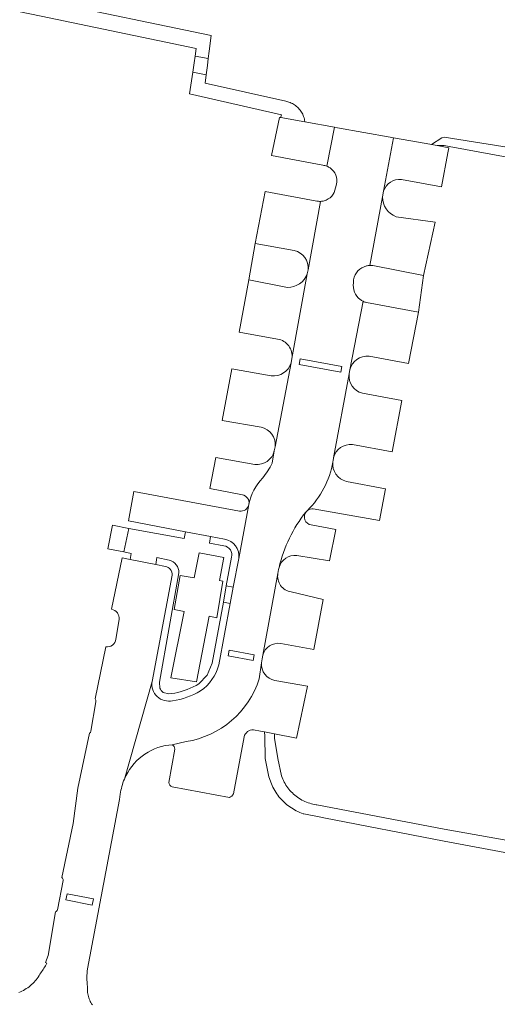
# Model space of a CAD drawing. Extents: x 146402 to 164798, y 455483 to 464134.
# Tile 232 of 256: x 157449 to 157506, y 460121 to 460239. Entities that reach past the tile are written whole.
import ezdxf

# ---------------------------------------------------------------- set-up
doc = ezdxf.new("R2010")
doc.units = 0
doc.header["$LTSCALE"] = 0.2
for name, color, linetype, lineweight in [('B-XX-VH-VERHARDING_BETONSTRAATSTEEN-GV', 252, 'CONTINUOUS', 18), ('B-XX-VH-VERHARDING_HALFVERHARDING-GV', 252, 'CONTINUOUS', 18), ('B-XX-VH-VERHARDING_STRAATBAKSTEEN-GV', 252, 'CONTINUOUS', 18), ('B-XX-VH-VERHARDING_TEGEL-GV', 252, 'CONTINUOUS', 18)]:
    doc.layers.add(name, color=color, linetype=linetype, lineweight=lineweight)

msp = doc.modelspace()

# ---------------------------------------------------------------- linework, layer by layer
at = {"layer": 'B-XX-VH-VERHARDING_BETONSTRAATSTEEN-GV'}
for points in [[(157471.661, 460234.363), (157470.074, 460234.677), (157469.957, 460233.864), (157469.798, 460232.752), (157471.411, 460232.403), (157471.558, 460233.553)], [(157482.717, 460198.302), (157482.586, 460197.599), (157487.603, 460196.676), (157487.726, 460197.365)], [(157473.435, 460171.585), (157472.68, 460167.184), (157471.765, 460167.397), (157470.269, 460159.487), (157467.182, 460159.961), (157468.769, 460167.953), (157467.569, 460168.175), (157468.301, 460172.283), (157469.954, 460171.986), (157470.584, 460175.004), (157473.52, 460174.43), (157472.998, 460171.668)], [(157474.188, 460163.309), (157474.058, 460162.606), (157477.066, 460162.045), (157477.189, 460162.734)], [(157454.717, 460134.033), (157454.559, 460133.284), (157457.719, 460132.672), (157457.877, 460133.417)]]:
    msp.add_lwpolyline(points, close=True, dxfattribs=at)
for points in [[(157486.821, 460226.124), (157483.27, 460226.757), (157480.383, 460227.272), (157480.217, 460227.302), (157479.277, 460222.739), (157485.447, 460221.552)], [(157485.93, 460221.431), (157486.821, 460226.124)], [(157500.441, 460223.054), (157500.553, 460223.657), (157499.152, 460223.915), (157498.472, 460224.041), (157497.863, 460224.153), (157493.911, 460224.858), (157492.731, 460218.434)], [(157494.871, 460219.849), (157499.686, 460218.964), (157500.441, 460223.054)], [(157484.696, 460217.256), (157478.486, 460218.392), (157477.313, 460212.165), (157481.995, 460211.303)], [(157483.668, 460209.009), (157485.158, 460217.217)], [(157492.609, 460217.768), (157491.092, 460209.512)], [(157491.427, 460209.493), (157497.514, 460208.32), (157498.941, 460214.721)], [(157498.941, 460214.721), (157494.233, 460215.368)], [(157481.995, 460211.303), (157477.313, 460212.165), (157476.524, 460207.769), (157481.198, 460206.881)], [(157481.707, 460198.345), (157483.543, 460208.524)], [(157483.543, 460208.524), (157483.668, 460209.009)], [(157497.514, 460208.32), (157491.427, 460209.493)], [(157481.198, 460206.881), (157476.524, 460207.769), (157475.376, 460201.513), (157479.994, 460200.656)], [(157489.135, 460207.801), (157489.103, 460207.422)], [(157490.674, 460205.056), (157496.92, 460203.907), (157497.514, 460208.32)], [(157490.273, 460205.209), (157488.683, 460196.981)], [(157496.92, 460203.907), (157490.674, 460205.056)], [(157490.986, 460198.603), (157495.74, 460197.748), (157496.92, 460203.907)], [(157479.709, 460187.741), (157481.609, 460197.805)], [(157479.242, 460196.254), (157474.488, 460197.104), (157473.347, 460190.892), (157478.004, 460190.074)], [(157488.592, 460196.481), (157486.726, 460186.416)], [(157494.917, 460193.274), (157490.183, 460194.16)], [(157489.002, 460187.989), (157493.765, 460187.107), (157494.917, 460193.274)], [(157479.329, 460185.773), (157479.599, 460187.24)], [(157477.278, 460185.622), (157472.577, 460186.443), (157471.869, 460182.726), (157475.773, 460181.965)], [(157492.962, 460182.698), (157488.269, 460183.576)], [(157475.407, 460180.007), (157462.708, 460182.354), (157462.073, 460178.816), (157468.916, 460177.518), (157471.916, 460176.949), (157473.626, 460176.625)], [(157484.288, 460180.29), (157492.249, 460178.881), (157492.962, 460182.698)], [(157475.333, 460174.326), (157476.546, 460180.781)], [(157462.118, 460177.904), (157461.54, 460175.108), (157462.406, 460174.922), (157462.265, 460174.2), (157465.349, 460173.6), (157465.494, 460174.431), (157466.957, 460174.096)], [(157473.555, 460175.826), (157471.797, 460176.166), (157471.916, 460176.949), (157468.916, 460177.518), (157468.786, 460176.707), (157462.118, 460177.904)], [(157482.313, 460174.677), (157486.23, 460174.029), (157487.013, 460177.781)], [(157487.013, 460177.781), (157484.036, 460178.34)], [(157470.533, 460159.262), (157471.529, 460160.298), (157472.133, 460161.718), (157473.48, 460169.065), (157473.836, 460171.009), (157474.47, 460174.466)], [(157468.15, 460172.59), (157465.813, 460159.442), (157465.838, 460158.749)], [(157480.03, 460172.525), (157478.206, 460162.679)], [(157480.387, 460164.106), (157484.356, 460163.369), (157485.473, 460169.377)], [(157485.473, 460169.377), (157481.633, 460170.286)], [(157478.06, 460161.772), (157477.796, 460159.869)], [(157477.097, 460153.715), (157477.931, 460153.555), (157478.405, 460153.466), (157479.618, 460153.238), (157482.287, 460152.738), (157483.582, 460158.973)], [(157483.582, 460158.973), (157479.674, 460159.661)], [(157466.229, 460158.193), (157466.934, 460158.034), (157467.643, 460158.147)], [(157474.685, 460146.026), (157475.972, 460152.883)], [(157468.993, 460152.313), (157467.332, 460151.936)], [(157467.642, 460151.407), (157466.927, 460147.403)], [(157467.326, 460146.895), (157474.21, 460145.598)]]:
    msp.add_lwpolyline(points, dxfattribs=at)
for points in [[(157485.447, 460221.552, -0.0647848), (157485.93, 460221.431)], [(157492.731, 460218.434, -0.3592438), (157494.871, 460219.849)], [(157485.158, 460217.217, -0.0583909), (157484.696, 460217.256)], [(157494.233, 460215.368, -0.3125967), (157492.609, 460217.768)], [(157481.995, 460211.303, -0.3909834), (157483.668, 460209.009)], [(157483.668, 460209.009, 0.3909834), (157481.995, 460211.303)], [(157483.543, 460208.524, -0.3264286), (157481.198, 460206.881)], [(157481.198, 460206.881, 0.3264286), (157483.543, 460208.524)], [(157490.676, 460209.457, 0.3033107), (157489.135, 460207.801)], [(157491.092, 460209.512, 0.0466291), (157490.676, 460209.457)], [(157491.427, 460209.493, 0.0388503), (157491.092, 460209.512)], [(157491.092, 460209.512, -0.0388503), (157491.427, 460209.493)], [(157489.103, 460207.422, 0.2662165), (157489.91, 460205.438)], [(157489.91, 460205.438, 0.0511158), (157490.273, 460205.209)], [(157490.273, 460205.209, 0.0515284), (157490.674, 460205.056)], [(157490.674, 460205.056, -0.0515284), (157490.273, 460205.209)], [(157479.994, 460200.656, -0.4184798), (157481.707, 460198.345)], [(157481.609, 460197.805, -0.3645018), (157479.242, 460196.254)], [(157488.683, 460196.981, -0.3793911), (157490.986, 460198.603)], [(157490.183, 460194.16, -0.3691456), (157488.592, 460196.481)], [(157478.004, 460190.074, -0.4007071), (157479.709, 460187.741)], [(157479.599, 460187.24, -0.3886668), (157477.278, 460185.622)], [(157486.726, 460186.416, -0.3792931), (157489.002, 460187.989)], [(157486.633, 460185.897, -0.1548189), (157483.582, 460180.078)], [(157488.269, 460183.576, -0.3775022), (157486.633, 460185.897)], [(157478.18, 460183.964, 0.0736524), (157479.329, 460185.773)], [(157476.555, 460180.83, -0.1406285), (157478.18, 460183.964)], [(157475.773, 460181.965, -0.4015489), (157476.555, 460180.83)], [(157476.546, 460180.781, -0.4013174), (157475.407, 460180.007)], [(157483.582, 460180.078, -0.1949066), (157484.288, 460180.29)], [(157483.415, 460179.907, 0.1120723), (157480.169, 460173.223)], [(157484.036, 460178.34, -0.5644311), (157483.415, 460179.907)], [(157473.626, 460176.625, -0.4099339), (157475.333, 460174.326)], [(157474.47, 460174.466, 0.4505913), (157473.555, 460175.826)], [(157466.957, 460174.096, -0.3605108), (157468.15, 460172.59)], [(157480.169, 460173.223, -0.3620567), (157482.313, 460174.677)], [(157481.633, 460170.286, -0.4159536), (157480.03, 460172.525)], [(157478.206, 460162.679, -0.3751782), (157480.387, 460164.106)], [(157479.674, 460159.661, -0.3811411), (157478.06, 460161.772)], [(157477.796, 460159.869, -0.2850491), (157468.993, 460152.313)], [(157465.838, 460158.749, 0.1171515), (157466.229, 460158.193)], [(157467.643, 460158.147, 0.0902304), (157470.533, 460159.262)], [(157475.972, 460152.883, -0.3694994), (157477.097, 460153.715)], [(157467.332, 460151.936, -0.2755328), (157467.642, 460151.407)], [(157466.927, 460147.403, 0.353709), (157467.326, 460146.895)], [(157474.21, 460145.598, 0.1805391), (157474.685, 460146.026)]]:
    msp.add_lwpolyline(points, format="xyb", dxfattribs=at)
at = {"layer": 'B-XX-VH-VERHARDING_HALFVERHARDING-GV'}
for points in [[(157444.107, 460242.965), (157440.724, 460244.643), (157440.005, 460240.951), (157443.388, 460241.149), (157451.59, 460239.448), (157470.206, 460235.587), (157470.074, 460234.677), (157471.661, 460234.363), (157471.776, 460235.264), (157472.013, 460237.127), (157451.946, 460241.325)], [(157471.411, 460232.403), (157469.798, 460232.752), (157469.422, 460230.137), (157480.448, 460227.608), (157480.4, 460227.362), (157480.383, 460227.272), (157483.27, 460226.757), (157483.268, 460226.805), (157483.245, 460226.954), (157483.213, 460227.102), (157483.174, 460227.249), (157483.127, 460227.392), (157483.073, 460227.534), (157483.011, 460227.672), (157482.942, 460227.806), (157482.866, 460227.937), (157482.783, 460228.064), (157482.694, 460228.186), (157482.598, 460228.303), (157482.497, 460228.415), (157482.389, 460228.521), (157482.276, 460228.622), (157482.158, 460228.716), (157482.035, 460228.804), (157481.907, 460228.886), (157481.776, 460228.96), (157481.641, 460229.028), (157481.502, 460229.088), (157481.36, 460229.141), (157481.216, 460229.186), (157481.069, 460229.224), (157480.99, 460229.241), (157471.282, 460231.4)]]:
    msp.add_lwpolyline(points, close=True, dxfattribs=at)
for points in [[(157508.837, 460223.531), (157500, 460224.909), (157499.727, 460224.856), (157498.472, 460224.041), (157499.152, 460223.915), (157499.793, 460223.943), (157500, 460223.91), (157500.609, 460223.795), (157509.538, 460222.18)], [(157507.921, 460140.404), (157500, 460141.778), (157484.704, 460144.709), (157484.651, 460144.716), (157484.449, 460144.75), (157484.249, 460144.791), (157484.051, 460144.84), (157483.855, 460144.897), (157483.661, 460144.961), (157483.47, 460145.033), (157483.282, 460145.112), (157483.097, 460145.199), (157482.916, 460145.293), (157482.738, 460145.394), (157482.565, 460145.501), (157482.396, 460145.616), (157482.231, 460145.737), (157482.071, 460145.864), (157481.917, 460145.997), (157481.768, 460146.137), (157481.624, 460146.282), (157481.486, 460146.433), (157481.355, 460146.589), (157481.229, 460146.75), (157481.11, 460146.915), (157480.997, 460147.086), (157480.891, 460147.26), (157480.793, 460147.439), (157480.701, 460147.621), (157480.616, 460147.807), (157480.539, 460147.996), (157480.469, 460148.188), (157480.022, 460150.287), (157479.639, 460152.723), (157479.618, 460153.238), (157478.405, 460153.466), (157478.45, 460152.96), (157478.496, 460150.282), (157478.963, 460148.098), (157479.127, 460147.553), (157479.17, 460147.445), (157479.34, 460147.025), (157479.437, 460146.822), (157479.541, 460146.622), (157479.652, 460146.427), (157479.77, 460146.235), (157479.895, 460146.048), (157480.026, 460145.865), (157480.164, 460145.687), (157480.308, 460145.514), (157480.458, 460145.346), (157480.614, 460145.184), (157480.775, 460145.027), (157480.942, 460144.876), (157481.115, 460144.732), (157481.292, 460144.593), (157481.474, 460144.461), (157481.661, 460144.335), (157481.852, 460144.216), (157482.047, 460144.104), (157482.246, 460143.999), (157482.448, 460143.901), (157482.655, 460143.811), (157482.863, 460143.727), (157483.075, 460143.652), (157483.144, 460143.629), (157485.404, 460143.188), (157485.57, 460143.156), (157500, 460140.336), (157508.4, 460138.772)]]:
    msp.add_lwpolyline(points, dxfattribs=at)
at = {"layer": 'B-XX-VH-VERHARDING_STRAATBAKSTEEN-GV'}
for points in [[(157491.092, 460209.512), (157492.609, 460217.768), (157492.731, 460218.434), (157493.911, 460224.858), (157493.518, 460224.928), (157487.215, 460226.053), (157486.821, 460226.124), (157485.93, 460221.431)], [(157487.072, 460219.296), (157486.956, 460218.826)], [(157485.158, 460217.217), (157483.668, 460209.009), (157483.543, 460208.524), (157481.707, 460198.345), (157481.609, 460197.805), (157479.709, 460187.741), (157479.599, 460187.24), (157479.329, 460185.773)], [(157489.103, 460207.422), (157489.135, 460207.801)], [(157488.592, 460196.481), (157488.642, 460196.766), (157488.683, 460196.981), (157490.273, 460205.209)], [(157486.633, 460185.897), (157486.647, 460185.978), (157486.66, 460186.059), (157486.726, 460186.416), (157488.592, 460196.481)], [(157476.555, 460180.83), (157476.546, 460180.781), (157475.333, 460174.326), (157474.678, 460170.851), (157474.312, 460168.908), (157472.921, 460161.529)], [(157466.547, 460173.367), (157465.349, 460173.6), (157462.265, 460174.2), (157461.309, 460174.386), (157460.05, 460168.212)], [(157477.796, 460159.869), (157478.06, 460161.772), (157478.126, 460162.245), (157478.206, 460162.679), (157480.03, 460172.525), (157480.117, 460172.993), (157480.143, 460173.108), (157480.169, 460173.223)], [(157461.583, 460147.808), (157464.929, 460159.531), (157467.317, 460172.287)], [(157460.969, 460166.98), (157460.556, 460164.62)], [(157459.343, 460163.706), (157458.08, 460157.448)], [(157464.929, 460159.531), (157461.583, 460147.808)], [(157458.151, 460157.101), (157457.556, 460153.546)], [(157457.41, 460153.307), (157455.986, 460146.709), (157455.434, 460142.486), (157454.089, 460135.971)], [(157466.914, 460151.899), (157467.332, 460151.936), (157468.993, 460152.313)], [(157457.161, 460125.016), (157460.981, 460145.362), (157461.1, 460145.993)], [(157454.243, 460135.643), (157453.531, 460132.117)], [(157453.329, 460131.849), (157452.421, 460126.619), (157452.12, 460125.759), (157452.265, 460125.685)], [(157451.531, 460124.532), (157451.443, 460124.371), (157451.34, 460124.198), (157451.231, 460124.03), (157451.115, 460123.866), (157450.992, 460123.707), (157450.863, 460123.552), (157450.728, 460123.403), (157450.587, 460123.26), (157450.441, 460123.122), (157450.289, 460122.991), (157450.132, 460122.865), (157449.97, 460122.746), (157449.804, 460122.633), (157449.633, 460122.527), (157449.458, 460122.428), (157449.28, 460122.336), (157449.098, 460122.251), (157448.912, 460122.173)], [(157457.741, 460120.685), (157457.651, 460120.818), (157457.567, 460120.956), (157457.49, 460121.097), (157457.421, 460121.242), (157457.359, 460121.391), (157457.304, 460121.543), (157457.257, 460121.696), (157457.217, 460121.852), (157457.185, 460122.01), (157457.162, 460122.17), (157457.146, 460122.33), (157457.138, 460122.491), (157457.138, 460122.652), (157457.146, 460122.813), (157457.152, 460122.876)]]:
    msp.add_lwpolyline(points, dxfattribs=at)
for points in [[(157485.93, 460221.431, -0.0555131), (157486.3, 460221.233)], [(157486.3, 460221.233, -0.303366), (157487.072, 460219.296)], [(157486.956, 460218.826, -0.2979906), (157485.576, 460217.281)], [(157485.576, 460217.281, -0.0528577), (157485.158, 460217.217)], [(157489.135, 460207.801, -0.3033107), (157490.676, 460209.457)], [(157490.676, 460209.457, -0.0466291), (157491.092, 460209.512)], [(157489.91, 460205.438, -0.2662165), (157489.103, 460207.422)], [(157490.273, 460205.209, -0.0511158), (157489.91, 460205.438)], [(157483.582, 460180.078, 0.1548189), (157486.633, 460185.897)], [(157479.329, 460185.773, -0.0736524), (157478.18, 460183.964)], [(157478.18, 460183.964, 0.1406285), (157476.555, 460180.83)], [(157483.415, 460179.907, -0.0592349), (157483.582, 460180.078)], [(157480.169, 460173.223, -0.1120723), (157483.415, 460179.907)], [(157467.091, 460173.022, 0.1632347), (157466.547, 460173.367)], [(157467.317, 460172.287, 0.1924552), (157467.091, 460173.022)], [(157460.05, 460168.212, -0.3872476), (157460.969, 460166.98)], [(157460.556, 460164.62, -0.4320518), (157459.343, 460163.706)], [(157472.921, 460161.529, -0.1874804), (157470.72, 460158.418)], [(157468.993, 460152.313, 0.2850491), (157477.796, 460159.869)], [(157467.371, 460157.225, -0.5387576), (157464.929, 460159.531)], [(157470.72, 460158.418, -0.1101399), (157467.371, 460157.225)], [(157458.08, 460157.448, -0.2206148), (157458.151, 460157.101)], [(157457.556, 460153.546, -0.152506), (157457.41, 460153.307)], [(157461.583, 460147.808, -0.2645156), (157466.914, 460151.899)], [(157461.1, 460145.993, -0.0688343), (157461.583, 460147.808)], [(157454.089, 460135.971, -0.1520489), (157454.243, 460135.643)], [(157453.531, 460132.117, -0.2097315), (157453.329, 460131.849)], [(157452.265, 460125.685, -0.043039), (157451.531, 460124.532)], [(157457.152, 460122.876, -0.0626604), (157457.161, 460125.016)]]:
    msp.add_lwpolyline(points, format="xyb", dxfattribs=at)
for points in [[(157482.717, 460198.302), (157487.726, 460197.365), (157487.603, 460196.676), (157482.586, 460197.599)], [(157474.188, 460163.309), (157477.189, 460162.734), (157477.066, 460162.045), (157474.058, 460162.606)], [(157454.717, 460134.033), (157457.877, 460133.417), (157457.719, 460132.672), (157454.559, 460133.284)]]:
    msp.add_lwpolyline(points, close=True, dxfattribs=at)
at = {"layer": 'B-XX-VH-VERHARDING_TEGEL-GV'}
for points in [[(157462.118, 460177.904), (157460.159, 460178.309), (157459.603, 460175.453), (157461.54, 460175.108)], [(157473.435, 460171.585), (157472.998, 460171.668), (157473.52, 460174.43), (157470.584, 460175.004), (157469.954, 460171.986), (157468.301, 460172.283), (157467.569, 460168.175), (157468.769, 460167.953), (157467.182, 460159.961), (157470.269, 460159.487), (157471.765, 460167.397), (157472.68, 460167.184)], [(157474.678, 460170.851), (157473.836, 460171.009), (157473.48, 460169.065), (157474.312, 460168.908)]]:
    msp.add_lwpolyline(points, close=True, dxfattribs=at)

doc.saveas('drawing.dxf')
